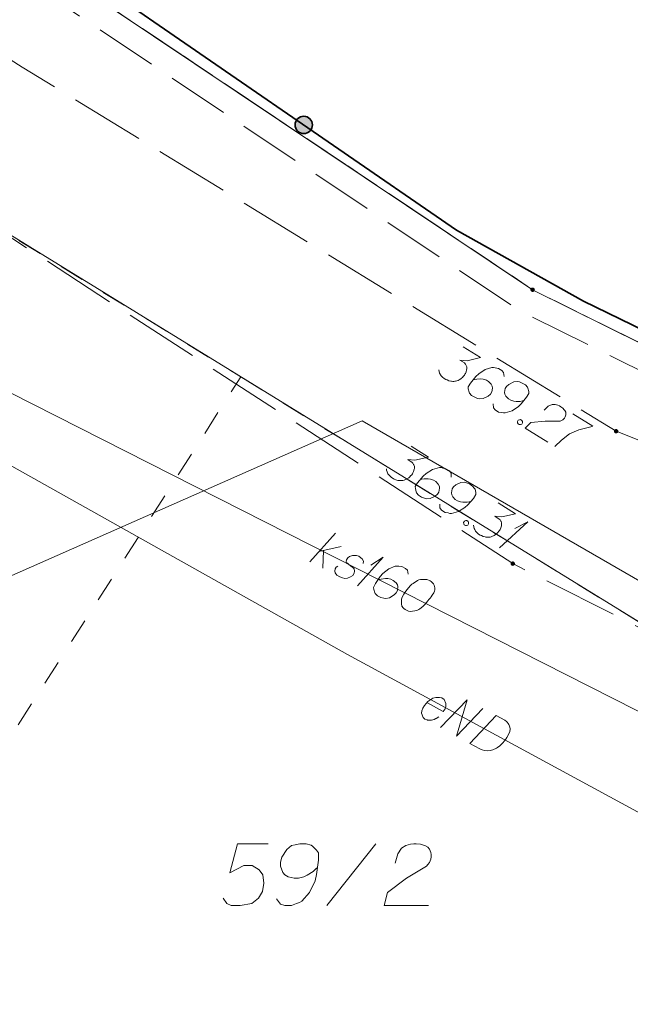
# Model space of a CAD drawing. Header units: metres. Extents: x 5554594 to 5556205, y 5636132 to 5636668.
# Tile 45 of 168: x 5555255 to 5555267, y 5636223 to 5636243. Entities that reach past the tile are written whole.
import ezdxf

# ---------------------------------------------------------------- set-up
doc = ezdxf.new("R2010")
doc.units = ezdxf.units.M
doc.header["$MEASUREMENT"] = 0
doc.header["$XCLIPFRAME"] = 0
for name, pattern in [('05-linia 2.5 1', [1.75, 1.25, -0.5]), ('L_0_06', [2, 1.5, -0.5]), ('PRZER1-1', [2, 1, -1]), ('PRZER3-1', [4, 3, -1])]:
    doc.linetypes.add(name, pattern=pattern)
for name, color, linetype, lineweight in [('#digitalizacja', 7, 'Continuous', 18), ('#RASTER', 7, 'Continuous', 18), ('#skartowane', 7, 'Continuous', 18), ('#ZUDP', 7, 'Continuous', 18)]:
    doc.layers.add(name, color=color, linetype=linetype, lineweight=lineweight)
for name, color, linetype, lineweight, true_color in [('GEPPGD', 96, 'Continuous', 18, 0x008000), ('GESDZI', 18, 'Continuous', 18, 0x0a0909), ('GESDZI_O', 18, 'Continuous', 18, 0x0a0909), ('GESKKL', 96, 'PRZER3-1', 18, 0x008000), ('GESUZY', 96, 'PRZER1-1', 18, 0x008000), ('GULENN', 1, 'Continuous', 18, 0xff0000), ('GULKSP', 36, 'Continuous', 18, 0x803300), ('GULKSP_O', 36, 'Continuous', 18, 0x803300), ('GULWLP', 5, 'Continuous', 18, 0x0000ff)]:
    doc.layers.add(name, color=color, linetype=linetype, lineweight=lineweight, true_color=true_color)
picture_1 = doc.add_image_def('image1.tif', size_in_pixel=(18897, 11811))

# ---------------------------------------------------------------- blocks, each defined once
blk = doc.blocks.new('EPPGN')
blk.add_hatch(color=0).paths.add_polyline_path([(0, -0.09), (-0.027812, -0.085595), (-0.052901, -0.072812), (-0.072812, -0.052901), (-0.085595, -0.027812), (-0.09, 0), (-0.085595, 0.027812), (-0.072812, 0.052901), (-0.052901, 0.072812), (-0.027812, 0.085595), (0, 0.09), (0.027812, 0.085595), (0.052901, 0.072812), (0.072812, 0.052901), (0.085595, 0.027812), (0.09, 0), (0.085595, -0.027812), (0.072812, -0.052901), (0.052901, -0.072812), (0.027812, -0.085595)])
blk = doc.blocks.new('*U239')
at = {"layer": 'GULKSP_O', "color": 36, "linetype": 'ByBlock', "lineweight": 18, "true_color": 0x803300}
for p, q in [((5555260.518, 5636232.208), (5555261.034, 5636232.788)), ((5555260.7, 5636232.414), (5555261.149, 5636232.518)), ((5555260.79, 5636232.435), (5555260.781, 5636232.075))]:
    blk.add_line(p, q, dxfattribs=at)
blk = doc.blocks.new('*U240')
at = {"layer": 'GULKSP_O', "color": 36, "linetype": 'ByBlock', "lineweight": 18, "true_color": 0x803300}
for q in [(5555261.483, 5636231.723), (5555261.753, 5636232.142)]:
    blk.add_line((5555261.999, 5636232.302), q, dxfattribs=at)
blk = doc.blocks.new('*U342')
at = {"layer": '#skartowane', "color": 7, "linetype": 'ByBlock', "lineweight": 18}
for q in [(5555264.35, 5636232.493), (5555264.665, 5636232.88)]:
    blk.add_line((5555264.927, 5636233.013), q, dxfattribs=at)

msp = doc.modelspace()

# ---------------------------------------------------------------- hatches: boundary and pattern name
at = {"layer": '#skartowane', "linetype": 'Continuous', "lineweight": 35}
h = msp.add_hatch(color=7, dxfattribs=at)
edge = h.paths.add_edge_path()
edge.add_arc((5555260.394, 5636241.05), 0.175, 0, 360)
at = {"layer": '#skartowane', "linetype": 'Continuous', "lineweight": 18}
h = msp.add_hatch(color=7, dxfattribs=at)
edge = h.paths.add_edge_path()
edge.add_arc((5555266.71, 5636234.85), 0.045, 0, 360)
h = msp.add_hatch(color=7, dxfattribs=at)
edge = h.paths.add_edge_path()
edge.add_arc((5555264.62, 5636232.17), 0.045, 0, 360)

# ---------------------------------------------------------------- linework, layer by layer
at = {"layer": '#digitalizacja', "color": 1, "linetype": 'Continuous', "lineweight": 18, "true_color": 0xff0000, "flags": 128}
msp.add_lwpolyline([(5555261.281, 5636230.332), (5555274.656, 5636223.062), (5555271.993, 5636217.883), (5555272.28, 5636217.165)], dxfattribs=at)
at = {"layer": '#digitalizacja', "color": 1, "linetype": 'Continuous', "lineweight": 18, "flags": 128}
for points in [[(5555262.884, 5636229.359), (5555263.216, 5636229.179), (5555263.25, 5636229.228), (5555263.265, 5636229.28), (5555263.269, 5636229.338), (5555263.232, 5636229.418), (5555263.183, 5636229.452), (5555263.136, 5636229.464), (5555263.062, 5636229.464), (5555263.006, 5636229.447), (5555262.944, 5636229.407), (5555262.901, 5636229.377), (5555262.832, 5636229.3), (5555262.801, 5636229.243), (5555262.781, 5636229.193), (5555262.774, 5636229.143), (5555262.805, 5636229.053), (5555262.844, 5636229.025), (5555262.888, 5636229.007), (5555262.893, 5636229.005), (5555262.978, 5636228.999), (5555263.034, 5636229.016), (5555263.063, 5636229.033), (5555263.071, 5636229.035), (5555263.123, 5636229.068)], [(5555263.16, 5636228.853), (5555263.695, 5636229.416), (5555263.482, 5636228.678), (5555264.016, 5636229.241)], [(5555264.286, 5636229.094), (5555264.462, 5636228.999), (5555264.496, 5636228.974), (5555264.509, 5636228.96), (5555264.529, 5636228.935), (5555264.539, 5636228.917), (5555264.549, 5636228.898), (5555264.561, 5636228.858), (5555264.565, 5636228.828), (5555264.563, 5636228.763), (5555264.501, 5636228.648), (5555264.467, 5636228.599), (5555264.448, 5636228.576), (5555264.429, 5636228.553), (5555264.409, 5636228.53), (5555264.385, 5636228.51), (5555264.358, 5636228.484), (5555264.312, 5636228.449), (5555264.29, 5636228.434), (5555264.217, 5636228.399), (5555264.164, 5636228.388), (5555264.109, 5636228.384), (5555264.051, 5636228.389), (5555264.003, 5636228.401), (5555263.954, 5636228.421), (5555263.752, 5636228.531), (5555264.286, 5636229.094)]]:
    msp.add_lwpolyline(points, dxfattribs=at)
at = {"layer": '#skartowane', "color": 7, "linetype": 'L_0_06', "lineweight": 18, "flags": 128}
msp.add_lwpolyline([(5555319.91, 5636279.38), (5555323.03, 5636275.28), (5555329.28, 5636268.46), (5555334.03, 5636263.4), (5555345.03, 5636252.49), (5555346.54, 5636251.45), (5555345.73, 5636247.93), (5555332.42, 5636261.49), (5555327.2, 5636266.8), (5555317.86, 5636277.41), (5555315.42, 5636280.01), (5555313.35, 5636281.16), (5555310.91, 5636281.48), (5555308.55, 5636280.93), (5555307.33, 5636278.49), (5555300.21, 5636263.98), (5555298.84, 5636260.31), (5555299.74, 5636259.03), (5555298.26, 5636255.27), (5555297.04, 5636255.1), (5555292.88, 5636247), (5555292.08, 5636246.05), (5555288.59, 5636239.37), (5555285.9, 5636234.86), (5555282.53, 5636231.41), (5555279.83, 5636229.99), (5555275.41, 5636228.95), (5555271.53, 5636229.31), (5555268.13, 5636230.4), (5555264.62, 5636232.17), (5555253.07, 5636239.68), (5555243.27, 5636245.93), (5555229.11, 5636254.41), (5555220.5, 5636258.77), (5555213.45, 5636261.65), (5555208.14, 5636263.06), (5555202.51, 5636263.31), (5555198.72, 5636262.51), (5555193.02, 5636260.05), (5555189.79, 5636257.33), (5555186.81, 5636252.47), (5555184.72, 5636245.33), (5555179.71, 5636245.97), (5555181.09, 5636251.46), (5555182.84, 5636255.67), (5555185.21, 5636259.68), (5555188.88, 5636264.05), (5555188.73, 5636266.82), (5555186.51, 5636270.36), (5555177.24, 5636279.14), (5555172.12, 5636284.35), (5555168.67, 5636288.73), (5555165.68, 5636293.64), (5555163.11, 5636298.61), (5555159.69, 5636305.28), (5555154.96, 5636314.88), (5555157.25, 5636316.15), (5555161.87, 5636306.69), (5555165.41, 5636299.79), (5555167.81, 5636295.12), (5555170.82, 5636290.32), (5555174.09, 5636286.04), (5555178.95, 5636281.15), (5555193.27, 5636269.09), (5555198.74, 5636266.34), (5555202.91, 5636266.53), (5555208.67, 5636266.05), (5555214.33, 5636264.32), (5555221.74, 5636261.36), (5555230.37, 5636257.02), (5555244.89, 5636248.46), (5555254.7, 5636242.22), (5555266.71, 5636234.85), (5555271.59, 5636232.9), (5555275.32, 5636232.51), (5555278.58, 5636233.38), (5555282.52, 5636236.11), (5555285.35, 5636239.7), (5555289.44, 5636247.37), (5555294.78, 5636258.52), (5555297.61, 5636265.12), (5555304.52, 5636279.57), (5555309.3, 5636287.58), (5555310.96, 5636291.13)], dxfattribs=at)
at = {"layer": '#skartowane', "color": 7, "linetype": 'Continuous', "lineweight": 35, "flags": 128}
msp.add_lwpolyline([(5555294.6, 5636264.97), (5555294.19, 5636264.03), (5555294.6, 5636261.89), (5555284.46, 5636241.75), (5555282.65, 5636239.36), (5555280.44, 5636237.3), (5555277.57, 5636236.14), (5555274.71, 5636235.37), (5555271.67, 5636235.59), (5555268.78, 5636236.15), (5555266.05, 5636237.48), (5555263.48, 5636238.92), (5555256.02, 5636244.07), (5555263.72, 5636256.91)], dxfattribs=at)
at = {"layer": '#skartowane', "color": 7, "linetype": 'Continuous', "lineweight": 18, "flags": 128}
for points in [[(5555263.615, 5636236.561), (5555263.967, 5636236.345), (5555263.696, 5636236.275), (5555263.552, 5636236.288), (5555263.642, 5636236.232), (5555263.659, 5636236.215), (5555263.666, 5636236.204), (5555263.673, 5636236.193), (5555263.68, 5636236.181), (5555263.691, 5636236.154), (5555263.692, 5636236.133), (5555263.693, 5636236.111), (5555263.688, 5636236.093), (5555263.677, 5636236.052), (5555263.663, 5636236.019), (5555263.654, 5636236.003), (5555263.642, 5636235.983), (5555263.618, 5636235.956), (5555263.601, 5636235.939), (5555263.583, 5636235.922), (5555263.569, 5636235.91), (5555263.558, 5636235.903), (5555263.547, 5636235.896), (5555263.535, 5636235.889), (5555263.516, 5636235.88), (5555263.489, 5636235.869), (5555263.464, 5636235.864), (5555263.448, 5636235.86), (5555263.427, 5636235.859), (5555263.406, 5636235.858), (5555263.379, 5636235.86), (5555263.366, 5636235.861), (5555263.325, 5636235.873), (5555263.291, 5636235.887), (5555263.268, 5636235.894), (5555263.233, 5636235.915), (5555263.196, 5636235.945), (5555263.184, 5636235.959), (5555263.172, 5636235.974), (5555263.16, 5636235.988), (5555263.151, 5636236.007), (5555263.142, 5636236.027), (5555263.129, 5636236.062), (5555263.126, 5636236.092)], [(5555264.443, 5636235.956), (5555264.436, 5636236.036), (5555264.4, 5636236.079), (5555264.33, 5636236.122), (5555264.267, 5636236.133), (5555264.231, 5636236.141), (5555264.196, 5636236.142), (5555264.06, 5636236.101), (5555263.931, 5636236.014), (5555263.875, 5636235.958), (5555263.766, 5636235.824), (5555263.719, 5636235.749), (5555263.721, 5636235.706), (5555263.737, 5636235.641), (5555263.745, 5636235.622), (5555263.787, 5636235.576), (5555263.852, 5636235.536), (5555263.908, 5636235.515), (5555263.95, 5636235.503), (5555264.025, 5636235.513), (5555264.125, 5636235.562), (5555264.171, 5636235.603), (5555264.195, 5636235.644), (5555264.21, 5636235.724), (5555264.206, 5636235.762), (5555264.183, 5636235.804), (5555264.132, 5636235.856), (5555264.086, 5636235.884), (5555264.022, 5636235.902), (5555263.977, 5636235.909), (5555263.892, 5636235.906), (5555263.846, 5636235.899), (5555263.822, 5636235.893)], [(5555264.222, 5636235.405), (5555264.229, 5636235.325), (5555264.265, 5636235.282), (5555264.335, 5636235.239), (5555264.398, 5636235.228), (5555264.434, 5636235.22), (5555264.469, 5636235.22), (5555264.605, 5636235.261), (5555264.734, 5636235.348), (5555264.789, 5636235.404), (5555264.899, 5636235.537), (5555264.945, 5636235.613), (5555264.944, 5636235.655), (5555264.928, 5636235.72), (5555264.919, 5636235.74), (5555264.878, 5636235.786), (5555264.813, 5636235.826), (5555264.756, 5636235.847), (5555264.715, 5636235.858), (5555264.64, 5636235.849), (5555264.54, 5636235.799), (5555264.494, 5636235.758), (5555264.469, 5636235.718), (5555264.454, 5636235.637), (5555264.459, 5636235.599), (5555264.482, 5636235.558), (5555264.533, 5636235.505), (5555264.578, 5636235.478), (5555264.643, 5636235.459), (5555264.688, 5636235.452), (5555264.773, 5636235.455), (5555264.818, 5636235.462), (5555264.843, 5636235.468)], [(5555265.253, 5636235.279), (5555265.337, 5636235.359), (5555265.414, 5636235.394), (5555265.475, 5636235.392), (5555265.529, 5636235.379), (5555265.568, 5636235.363), (5555265.593, 5636235.347), (5555265.635, 5636235.314), (5555265.659, 5636235.286), (5555265.671, 5636235.271), (5555265.692, 5636235.238), (5555265.695, 5636235.208), (5555265.693, 5636235.182), (5555265.688, 5636235.164), (5555265.681, 5636235.141), (5555265.666, 5636235.115), (5555265.645, 5636235.093), (5555265.631, 5636235.081), (5555265.608, 5636235.067), (5555265.581, 5636235.056), (5555265.557, 5636235.051), (5555265.273, 5636235.051), (5555264.987, 5636235.026), (5555264.868, 5636234.912), (5555265.327, 5636234.631)], [(5555265.835, 5636235.199), (5555266.237, 5636234.952), (5555266.197, 5636234.942), (5555265.955, 5636234.876), (5555265.768, 5636234.796), (5555265.605, 5636234.667), (5555265.472, 5636234.541)], [(5555264.78, 5636235.084), (5555264.805, 5636235.068), (5555264.814, 5636235.049), (5555264.817, 5636235.02), (5555264.802, 5636234.994), (5555264.774, 5636234.984), (5555264.753, 5636234.983), (5555264.728, 5636234.998), (5555264.719, 5636235.017), (5555264.716, 5636235.047), (5555264.731, 5636235.072), (5555264.759, 5636235.083), (5555264.78, 5636235.084)], [(5555262.566, 5636234.548), (5555262.913, 5636234.323), (5555262.64, 5636234.261), (5555262.495, 5636234.277), (5555262.585, 5636234.219), (5555262.601, 5636234.201), (5555262.608, 5636234.19), (5555262.615, 5636234.179), (5555262.621, 5636234.167), (5555262.631, 5636234.139), (5555262.632, 5636234.118), (5555262.632, 5636234.097), (5555262.627, 5636234.079), (5555262.615, 5636234.038), (5555262.6, 5636234.005), (5555262.591, 5636233.99), (5555262.578, 5636233.97), (5555262.553, 5636233.944), (5555262.536, 5636233.927), (5555262.518, 5636233.91), (5555262.503, 5636233.899), (5555262.492, 5636233.892), (5555262.48, 5636233.885), (5555262.469, 5636233.879), (5555262.449, 5636233.87), (5555262.422, 5636233.86), (5555262.397, 5636233.855), (5555262.381, 5636233.852), (5555262.36, 5636233.851), (5555262.338, 5636233.851), (5555262.312, 5636233.854), (5555262.299, 5636233.855), (5555262.258, 5636233.868), (5555262.225, 5636233.883), (5555262.202, 5636233.89), (5555262.167, 5636233.913), (5555262.131, 5636233.944), (5555262.119, 5636233.958), (5555262.108, 5636233.973), (5555262.096, 5636233.987), (5555262.088, 5636234.007), (5555262.079, 5636234.027), (5555262.067, 5636234.062), (5555262.065, 5636234.092)], [(5555263.377, 5636233.922), (5555263.373, 5636234.002), (5555263.338, 5636234.046), (5555263.269, 5636234.091), (5555263.207, 5636234.103), (5555263.171, 5636234.113), (5555263.136, 5636234.114), (5555262.999, 5636234.076), (5555262.867, 5636233.993), (5555262.811, 5636233.938), (5555262.697, 5636233.808), (5555262.649, 5636233.733), (5555262.65, 5636233.691), (5555262.664, 5636233.625), (5555262.672, 5636233.606), (5555262.712, 5636233.559), (5555262.776, 5636233.517), (5555262.832, 5636233.495), (5555262.873, 5636233.482), (5555262.948, 5636233.489), (5555263.049, 5636233.536), (5555263.096, 5636233.576), (5555263.122, 5636233.616), (5555263.139, 5636233.696), (5555263.136, 5636233.734), (5555263.114, 5636233.776), (5555263.064, 5636233.83), (5555263.02, 5636233.859), (5555262.955, 5636233.879), (5555262.911, 5636233.887), (5555262.826, 5636233.886), (5555262.78, 5636233.881), (5555262.756, 5636233.876)], [(5555263.143, 5636233.377), (5555263.147, 5636233.297), (5555263.182, 5636233.253), (5555263.251, 5636233.208), (5555263.314, 5636233.196), (5555263.35, 5636233.186), (5555263.384, 5636233.185), (5555263.521, 5636233.223), (5555263.653, 5636233.306), (5555263.71, 5636233.361), (5555263.823, 5636233.491), (5555263.871, 5636233.566), (5555263.871, 5636233.608), (5555263.857, 5636233.674), (5555263.849, 5636233.693), (5555263.809, 5636233.74), (5555263.744, 5636233.782), (5555263.688, 5636233.804), (5555263.647, 5636233.817), (5555263.572, 5636233.81), (5555263.471, 5636233.763), (5555263.424, 5636233.723), (5555263.398, 5636233.683), (5555263.381, 5636233.603), (5555263.385, 5636233.565), (5555263.407, 5636233.523), (5555263.456, 5636233.469), (5555263.501, 5636233.44), (5555263.565, 5636233.42), (5555263.609, 5636233.412), (5555263.695, 5636233.413), (5555263.74, 5636233.418), (5555263.765, 5636233.424)], [(5555264.328, 5636233.402), (5555264.675, 5636233.177), (5555264.402, 5636233.115), (5555264.258, 5636233.131), (5555264.347, 5636233.073), (5555264.364, 5636233.055), (5555264.37, 5636233.044), (5555264.377, 5636233.033), (5555264.384, 5636233.021), (5555264.394, 5636232.994), (5555264.394, 5636232.972), (5555264.394, 5636232.951), (5555264.39, 5636232.933), (5555264.377, 5636232.892), (5555264.363, 5636232.859), (5555264.353, 5636232.844), (5555264.34, 5636232.824), (5555264.316, 5636232.798), (5555264.298, 5636232.781), (5555264.28, 5636232.764), (5555264.265, 5636232.753), (5555264.254, 5636232.746), (5555264.243, 5636232.74), (5555264.231, 5636232.733), (5555264.212, 5636232.724), (5555264.184, 5636232.714), (5555264.16, 5636232.709), (5555264.143, 5636232.706), (5555264.122, 5636232.705), (5555264.101, 5636232.705), (5555264.074, 5636232.708), (5555264.061, 5636232.71), (5555264.02, 5636232.722), (5555263.987, 5636232.737), (5555263.964, 5636232.744), (5555263.93, 5636232.767), (5555263.893, 5636232.798), (5555263.882, 5636232.812), (5555263.87, 5636232.827), (5555263.858, 5636232.842), (5555263.85, 5636232.861), (5555263.841, 5636232.881), (5555263.83, 5636232.917), (5555263.828, 5636232.946)], [(5555263.692, 5636233.041), (5555263.717, 5636233.025), (5555263.725, 5636233.005), (5555263.727, 5636232.976), (5555263.711, 5636232.951), (5555263.683, 5636232.941), (5555263.662, 5636232.941), (5555263.637, 5636232.957), (5555263.629, 5636232.976), (5555263.627, 5636233.006), (5555263.643, 5636233.031), (5555263.671, 5636233.041), (5555263.692, 5636233.041)]]:
    msp.add_lwpolyline(points, dxfattribs=at)
at = {"layer": '#skartowane', "color": 7, "linetype": 'Continuous', "lineweight": 35}
msp.add_circle((5555260.394, 5636241.05), 0.175, dxfattribs=at)
at = {"layer": '#ZUDP', "color": 1, "linetype": '05-linia 2.5 1', "lineweight": 18, "flags": 128}
msp.add_lwpolyline([(5555269.271, 5636235.047), (5555264.77, 5636237.281), (5555255.378, 5636243.574), (5555215.913, 5636265.819), (5555208.427, 5636266.321), (5555202.73, 5636266.699), (5555200.294, 5636266.539)], dxfattribs=at)
at = {"layer": 'GESDZI', "color": 96, "linetype": 'Continuous', "lineweight": 18, "flags": 128}
for points in [[(5555356.08, 5636382.6), (5555342.54, 5636360.36), (5555325.26, 5636314.3), (5555323.65, 5636312.16), (5555321.55, 5636300.85), (5555316.27, 5636290.41), (5555313.36, 5636286.16), (5555307.64, 5636279.94), (5555302.66, 5636268.89), (5555289.79, 5636240.47), (5555285.05, 5636232.31), (5555280.777, 5636227.568), (5555269.6, 5636229.495), (5555252.779, 5636239.857), (5555235.065, 5636250.769), (5555217.688, 5636259.628), (5555207.115, 5636262.659), (5555196.152, 5636261.309), (5555188.125, 5636254.905), (5555186.351, 5636245.801), (5555184.846, 5636238.084), (5555184.758, 5636205.86), (5555186.215, 5636197.478)], [(5555216.06, 5636266.31), (5555255.64, 5636244), (5555265.022, 5636237.714), (5555269.493, 5636235.495), (5555274.997, 5636234.98), (5555279.944, 5636236.523), (5555284.476, 5636241.337), (5555311.27, 5636293.99), (5555320.16, 5636317.28), (5555322.368, 5636323.208), (5555323.59, 5636326.49), (5555326.04, 5636333.05), (5555329.61, 5636344.98), (5555332.15, 5636353.64), (5555334.3, 5636361.82), (5555338.11, 5636369.71)], [(5555184.758, 5636205.86), (5555184.846, 5636238.084), (5555186.351, 5636245.801), (5555237.321, 5636213.996), (5555252.779, 5636239.857), (5555269.6, 5636229.495), (5555280.777, 5636227.568), (5555285.045, 5636223.354), (5555298.924, 5636211.274), (5555290.474, 5636196.617), (5555286.067, 5636191.382)]]:
    msp.add_lwpolyline(points, dxfattribs=at)
msp.add_lwpolyline([(5555255.64, 5636244), (5555291.92, 5636304.86), (5555311.27, 5636293.99), (5555284.476, 5636241.337), (5555279.944, 5636236.523), (5555274.997, 5636234.98), (5555269.493, 5636235.495), (5555265.022, 5636237.714), (5555255.64, 5636244)], close=True, dxfattribs=at)
at = {"layer": 'GESDZI_O', "color": 96, "linetype": 'Continuous', "lineweight": 18}
msp.add_line((5555260.857, 5636225.251), (5555261.851, 5636226.501), dxfattribs=at)
at = {"layer": 'GESDZI_O', "color": 96, "linetype": 'Continuous', "lineweight": 18, "flags": 128}
for points in [[(5555259.676, 5636226.501), (5555259.056, 5636226.501), (5555258.899, 5636225.911), (5555259.184, 5636226.059), (5555259.351, 5636226.059), (5555259.489, 5636225.97), (5555259.568, 5636225.872), (5555259.587, 5636225.704), (5555259.558, 5636225.537), (5555259.479, 5636225.399), (5555259.342, 5636225.291), (5555259.105, 5636225.251), (5555258.928, 5636225.251), (5555258.839, 5636225.291), (5555258.761, 5636225.399)], [(5555259.843, 5636225.389), (5555259.922, 5636225.281), (5555260.011, 5636225.251), (5555260.149, 5636225.251), (5555260.247, 5636225.291), (5555260.306, 5636225.311), (5555260.355, 5636225.34), (5555260.513, 5636225.517), (5555260.621, 5636225.753), (5555260.65, 5636225.881), (5555260.69, 5636226.167), (5555260.69, 5636226.314), (5555260.65, 5636226.373), (5555260.572, 5636226.452), (5555260.542, 5636226.472), (5555260.444, 5636226.501), (5555260.316, 5636226.501), (5555260.217, 5636226.482), (5555260.149, 5636226.462), (5555260.05, 5636226.383), (5555259.952, 5636226.226), (5555259.922, 5636226.127), (5555259.922, 5636226.049), (5555259.971, 5636225.921), (5555260.011, 5636225.872), (5555260.08, 5636225.832), (5555260.198, 5636225.803), (5555260.286, 5636225.803), (5555260.395, 5636225.832), (5555260.463, 5636225.862), (5555260.582, 5636225.94), (5555260.641, 5636225.99), (5555260.67, 5636226.019)], [(5555262.245, 5636226.108), (5555262.294, 5636226.295), (5555262.373, 5636226.413), (5555262.461, 5636226.462), (5555262.55, 5636226.492), (5555262.619, 5636226.501), (5555262.668, 5636226.501), (5555262.757, 5636226.492), (5555262.816, 5636226.472), (5555262.845, 5636226.462), (5555262.904, 5636226.433), (5555262.934, 5636226.393), (5555262.953, 5636226.354), (5555262.963, 5636226.324), (5555262.973, 5636226.285), (5555262.973, 5636226.236), (5555262.963, 5636226.187), (5555262.953, 5636226.157), (5555262.934, 5636226.118), (5555262.904, 5636226.078), (5555262.875, 5636226.049), (5555262.471, 5636225.803), (5555262.087, 5636225.517), (5555262.018, 5636225.251), (5555262.914, 5636225.251)]]:
    msp.add_lwpolyline(points, dxfattribs=at)
at = {"layer": 'GESKKL', "color": 96, "linetype": 'PRZER3-1', "lineweight": 18, "ltscale": 0.5, "true_color": 0x008000}
msp.add_lwpolyline([(5555255.64, 5636244), (5555265.022, 5636237.714), (5555269.493, 5636235.495), (5555274.997, 5636234.98), (5555279.944, 5636236.523), (5555284.476, 5636241.337), (5555294.683, 5636261.4), (5555290.811, 5636263.67), (5555283.663, 5636251.573), (5555270.013, 5636259.716), (5555277.529, 5636272.351), (5555279.243, 5636271.33), (5555292.171, 5636287.889), (5555284.52, 5636292.447), (5555255.64, 5636244)], close=True, dxfattribs=at)
at = {"layer": 'GESUZY', "color": 96, "linetype": 'PRZER1-1', "lineweight": 18, "ltscale": 0.5, "true_color": 0x008000}
for points in [[(5555254.635, 5636238.709), (5555259.12, 5636235.95), (5555269.6, 5636229.495), (5555274.29, 5636228.681), (5555280.777, 5636227.568), (5555285.05, 5636232.31), (5555289.79, 5636240.47), (5555302.66, 5636268.89), (5555307.64, 5636279.94), (5555313.36, 5636286.16), (5555316.27, 5636290.41), (5555321.55, 5636300.85), (5555323.65, 5636312.16), (5555325.26, 5636314.3), (5555342.54, 5636360.36), (5555356.08, 5636382.6)], [(5555338.11, 5636369.71), (5555334.3, 5636361.82), (5555332.15, 5636353.64), (5555329.61, 5636344.98), (5555328.029, 5636339.695), (5555326.04, 5636333.05), (5555323.59, 5636326.49), (5555322.368, 5636323.208), (5555320.16, 5636317.28), (5555311.27, 5636293.99), (5555294.683, 5636261.4), (5555284.476, 5636241.337), (5555279.944, 5636236.523), (5555274.997, 5636234.98), (5555269.493, 5636235.495), (5555265.022, 5636237.714), (5555255.64, 5636244), (5555216.06, 5636266.31)]]:
    msp.add_lwpolyline(points, dxfattribs=at)
msp.add_lwpolyline([(5555259.12, 5636235.95), (5555269.6, 5636229.495), (5555274.29, 5636228.681), (5555258.309, 5636202.089), (5555243.316, 5636211.211), (5555259.12, 5636235.95)], close=True, dxfattribs=at)
at = {"layer": 'GULENN', "color": 1, "linetype": 'Continuous', "lineweight": 18, "true_color": 0xff0000}
msp.add_line((5555261.281, 5636230.332), (5555251.264, 5636235.947), dxfattribs=at)
at = {"layer": 'GULKSP', "color": 36, "linetype": 'Continuous', "lineweight": 18, "true_color": 0x803300, "flags": 128}
msp.add_lwpolyline([(5555233.21, 5636236.2), (5555234.02, 5636237.1), (5555245.06, 5636240.4), (5555278.837, 5636223.253)], dxfattribs=at)
at = {"layer": 'GULKSP_O', "color": 36, "linetype": 'Continuous', "lineweight": 18, "true_color": 0x803300, "flags": 128}
for points in [[(5555261.598, 5636232.174), (5555261.6, 5636232.219), (5555261.577, 5636232.264), (5555261.55, 5636232.29), (5555261.505, 5636232.319), (5555261.461, 5636232.335), (5555261.381, 5636232.335), (5555261.318, 5636232.315), (5555261.284, 5636232.285), (5555261.257, 5636232.246), (5555261.254, 5636232.214), (5555261.267, 5636232.188), (5555261.275, 5636232.177), (5555261.302, 5636232.151), (5555261.336, 5636232.127), (5555261.384, 5636232.09), (5555261.41, 5636232.063), (5555261.42, 5636232.018), (5555261.412, 5636231.976), (5555261.383, 5636231.931), (5555261.341, 5636231.9), (5555261.275, 5636231.874), (5555261.227, 5636231.871), (5555261.18, 5636231.882), (5555261.124, 5636231.903), (5555261.064, 5636231.94), (5555261.032, 5636231.982), (5555261.024, 5636232.019), (5555261.032, 5636232.062), (5555261.051, 5636232.099), (5555261.083, 5636232.122)], [(5555262.506, 5636231.955), (5555262.492, 5636232.035), (5555262.453, 5636232.074), (5555262.379, 5636232.111), (5555262.316, 5636232.117), (5555262.279, 5636232.122), (5555262.244, 5636232.12), (5555262.112, 5636232.067), (5555261.991, 5636231.97), (5555261.94, 5636231.909), (5555261.842, 5636231.767), (5555261.802, 5636231.688), (5555261.808, 5636231.645), (5555261.829, 5636231.582), (5555261.839, 5636231.563), (5555261.884, 5636231.521), (5555261.953, 5636231.486), (5555262.011, 5636231.47), (5555262.053, 5636231.462), (5555262.127, 5636231.478), (5555262.222, 5636231.536), (5555262.264, 5636231.581), (5555262.286, 5636231.623), (5555262.294, 5636231.705), (5555262.286, 5636231.742), (5555262.26, 5636231.782), (5555262.204, 5636231.829), (5555262.157, 5636231.853), (5555262.091, 5636231.866), (5555262.046, 5636231.869), (5555261.961, 5636231.859), (5555261.916, 5636231.848), (5555261.893, 5636231.841)], [(5555262.949, 5636231.825), (5555262.938, 5636231.83), (5555262.904, 5636231.841), (5555262.88, 5636231.846), (5555262.862, 5636231.849), (5555262.83, 5636231.852), (5555262.79, 5636231.852), (5555262.756, 5636231.849), (5555262.719, 5636231.841), (5555262.693, 5636231.828), (5555262.664, 5636231.81), (5555262.635, 5636231.791), (5555262.603, 5636231.768), (5555262.582, 5636231.752), (5555262.555, 5636231.725), (5555262.513, 5636231.681), (5555262.457, 5636231.61), (5555262.415, 5636231.552), (5555262.386, 5636231.493), (5555262.37, 5636231.449), (5555262.367, 5636231.39), (5555262.369, 5636231.356), (5555262.38, 5636231.311), (5555262.401, 5636231.274), (5555262.414, 5636231.261), (5555262.443, 5636231.24), (5555262.47, 5636231.226), (5555262.514, 5636231.211), (5555262.557, 5636231.203), (5555262.591, 5636231.205), (5555262.641, 5636231.213), (5555262.665, 5636231.221), (5555262.697, 5636231.231), (5555262.723, 5636231.244), (5555262.742, 5636231.255), (5555262.765, 5636231.276), (5555262.776, 5636231.284), (5555262.8, 5636231.305), (5555262.826, 5636231.331), (5555262.853, 5636231.358), (5555262.869, 5636231.376), (5555262.882, 5636231.389), (5555262.898, 5636231.408), (5555262.932, 5636231.45), (5555262.951, 5636231.474), (5555262.969, 5636231.497), (5555262.993, 5636231.532), (5555263.022, 5636231.577), (5555263.03, 5636231.592), (5555263.036, 5636231.616), (5555263.041, 5636231.64), (5555263.041, 5636231.679), (5555263.036, 5636231.709), (5555263.028, 5636231.732), (5555263.015, 5636231.759), (5555262.999, 5636231.78), (5555262.986, 5636231.793), (5555262.973, 5636231.806), (5555262.949, 5636231.825)]]:
    msp.add_lwpolyline(points, dxfattribs=at)
at = {"layer": 'GULWLP', "color": 5, "linetype": 'Continuous', "lineweight": 18, "true_color": 0x0000ff, "flags": 128}
msp.add_lwpolyline([(5555281.175, 5636223.739), (5555280.252, 5636224.266), (5555261.576, 5636235.057), (5555252.344, 5636230.987)], dxfattribs=at)

# ---------------------------------------------------------------- block references
at = {"layer": '#skartowane', "color": 7, "linetype": 'Continuous', "lineweight": 18}
msp.add_blockref('*U342', (0, 0), dxfattribs=at)
at = {"layer": 'GEPPGD', "color": 96, "lineweight": 18, "true_color": 0x008000, "xscale": 0.5, "yscale": 0.5, "zscale": 0.5, "rotation": 90}
msp.add_blockref('EPPGN', (5555265.022, 5636237.714), dxfattribs=at)
at = {"layer": 'GULKSP_O', "color": 36, "linetype": 'Continuous', "lineweight": 18, "true_color": 0x803300}
for name in ['*U239', '*U240']:
    msp.add_blockref(name, (0, 0), dxfattribs=at)

# ---------------------------------------------------------------- pictures from other files: only their frames are drawn
at = {"layer": '#RASTER', "color": 252, "linetype": 'Continuous', "lineweight": 18}
image = msp.add_image(picture_1, insert=(5554593.51, 5636131.7), size_in_units=(811.166, 518.086), dxfattribs=at)
image.set_boundary_path([(-0.5, -0.5), (-0.5, 11810.5), (18896.5, 11810.5), (18896.5, -0.5), (-0.5, -0.5)])
image.dxf.flags = 15

doc.saveas('drawing.dxf')
